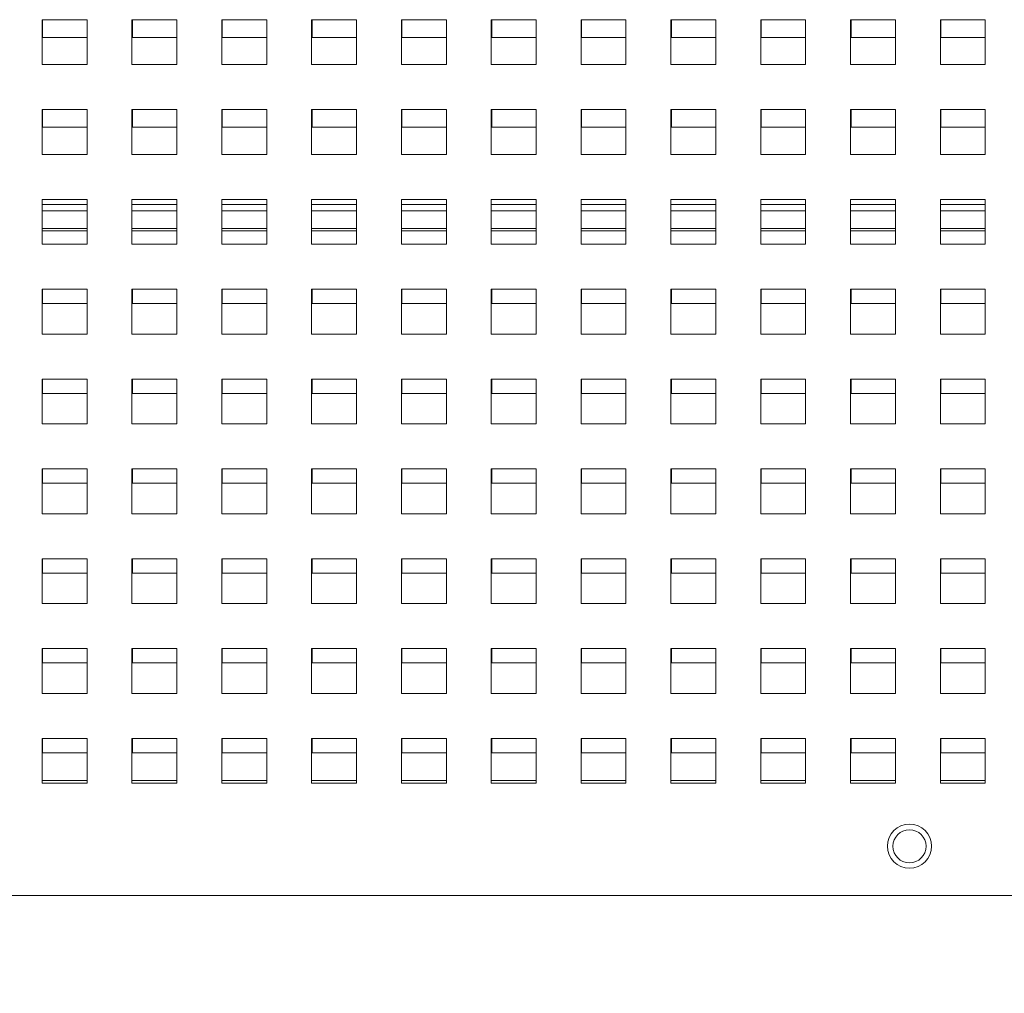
# Paper-space layout '2' of a CAD drawing. Header units: inches. Extents: x 1 to 109, y 1 to 85.
# Tile 12 of 66: x 50.43 to 54.82, y 15.37 to 19.7. Entities that reach past the tile are written whole.
import ezdxf

# ---------------------------------------------------------------- set-up
doc = ezdxf.new("R2010")
doc.units = ezdxf.units.IN
doc.header["$MEASUREMENT"] = 0
doc.styles.add('SLDTEXTSTYLE0', font='GOTHIC.TTF', dxfattribs={"width": 0.913})
doc.dimstyles.new('SLDDIMSTYLE0', dxfattribs={"dimtxt": 0.625, "dimasz": 0.65, "dimexe": 0, "dimexo": 0.0625, "dimgap": 0.15625, "dimtad": 0, "dimtih": 1, "dimtoh": 1, "dimrnd": 1e-09, "dimzin": 12, "dimdsep": 46, "dimtxsty": 'SLDTEXTSTYLE0', "dimsah": 1, "dimcen": 0.09, "dimadec": 0, "dimazin": 3, "dimtfac": 1, "dimtofl": 0, "dimtmove": 0, "dimatfit": 3, "dimfxl": 1, "dimfrac": 2, "dimtolj": 1, "dimtzin": 12, "dimarcsym": 0})

# ---------------------------------------------------------------- blocks, each defined once
blk = doc.blocks.new('_D_38')
at = {"color": 7, "linetype": 'Continuous', "lineweight": 0, "ltscale": 5}
for p, q in [((39.9948, 19.3939), (39.9948, 13.6258)), ((57.6703, 19.395), (57.6703, 13.6258)), ((39.9948, 14.2508), (46.5421, 14.2508)), ((57.6703, 14.2508), (51.1532, 14.2508))]:
    blk.add_line(p, q, dxfattribs=at)
for points in [[(39.9948, 14.2508), (40.6448, 14.1508), (40.6448, 14.3508)], [(57.6703, 14.2508), (57.0203, 14.3508), (57.0203, 14.1508)]]:
    blk.add_solid(points, dxfattribs=at)
at = {"color": 7, "linetype": 'Continuous', "lineweight": 0, "ltscale": 5, "char_height": 0.625, "attachment_point": 1, "style": 'SLDTEXTSTYLE0'}
for s, insert in [('17.68', (47.8086, 15.0492)), ('MTG WIDTH', (46.5421, 14.057))]:
    blk.add_mtext(s, dxfattribs=dict(at, insert=insert))

psp = doc.layouts.new('2')

# ---------------------------------------------------------------- linework, layer by layer
at = {"color": 7, "linetype": 'Continuous', "lineweight": 15, "ltscale": 5}
for p, q in [((50.7325, 19.7039), (50.5325, 19.7039)), ((50.5325, 19.7039), (50.5325, 19.5039)), ((50.5348, 19.7039), (50.5348, 19.6251)), ((50.7325, 19.5039), (50.7325, 19.7039)), ((51.1325, 19.7039), (50.9325, 19.7039)), ((50.9325, 19.7039), (50.9325, 19.5039)), ((50.9348, 19.7039), (50.9348, 19.6251)), ((51.1325, 19.5039), (51.1325, 19.7039)), ((51.5325, 19.7039), (51.3325, 19.7039)), ((51.3325, 19.7039), (51.3325, 19.5039)), ((51.3348, 19.7039), (51.3348, 19.6251)), ((51.5325, 19.5039), (51.5325, 19.7039)), ((51.9325, 19.7039), (51.7325, 19.7039)), ((51.7325, 19.7039), (51.7325, 19.5039)), ((51.7348, 19.7039), (51.7348, 19.6251)), ((51.9325, 19.5039), (51.9325, 19.7039)), ((52.3325, 19.7039), (52.1325, 19.7039)), ((52.1325, 19.7039), (52.1325, 19.5039)), ((52.1348, 19.7039), (52.1348, 19.6251)), ((52.3325, 19.5039), (52.3325, 19.7039)), ((52.7325, 19.7039), (52.5325, 19.7039)), ((52.5325, 19.7039), (52.5325, 19.5039)), ((52.5348, 19.7039), (52.5348, 19.6251)), ((52.7325, 19.5039), (52.7325, 19.7039)), ((53.1325, 19.7039), (52.9325, 19.7039)), ((52.9325, 19.7039), (52.9325, 19.5039)), ((52.9348, 19.7039), (52.9348, 19.6251)), ((53.1325, 19.5039), (53.1325, 19.7039)), ((53.5325, 19.7039), (53.3325, 19.7039)), ((53.3325, 19.7039), (53.3325, 19.5039)), ((53.3348, 19.7039), (53.3348, 19.6251)), ((53.5325, 19.5039), (53.5325, 19.7039)), ((53.9325, 19.7039), (53.7325, 19.7039)), ((53.7325, 19.7039), (53.7325, 19.5039)), ((53.7348, 19.7039), (53.7348, 19.6251)), ((53.9325, 19.5039), (53.9325, 19.7039)), ((54.3325, 19.7039), (54.1325, 19.7039)), ((54.1325, 19.7039), (54.1325, 19.5039)), ((54.1348, 19.7039), (54.1348, 19.6251)), ((54.3325, 19.5039), (54.3325, 19.7039)), ((54.7325, 19.7039), (54.5325, 19.7039)), ((54.5325, 19.7039), (54.5325, 19.5039)), ((54.5348, 19.7039), (54.5348, 19.6251)), ((54.7325, 19.5039), (54.7325, 19.7039)), ((50.5348, 19.6251), (50.7325, 19.6251)), ((50.9348, 19.6251), (51.1325, 19.6251)), ((51.3348, 19.6251), (51.5325, 19.6251)), ((51.7348, 19.6251), (51.9325, 19.6251)), ((52.1348, 19.6251), (52.3325, 19.6251)), ((52.5348, 19.6251), (52.7325, 19.6251)), ((52.9348, 19.6251), (53.1325, 19.6251)), ((53.3348, 19.6251), (53.5325, 19.6251)), ((53.7348, 19.6251), (53.9325, 19.6251)), ((54.1348, 19.6251), (54.3325, 19.6251)), ((54.5348, 19.6251), (54.7325, 19.6251)), ((50.5325, 19.5039), (50.7325, 19.5039)), ((50.9325, 19.5039), (51.1325, 19.5039)), ((51.3325, 19.5039), (51.5325, 19.5039)), ((51.7325, 19.5039), (51.9325, 19.5039)), ((52.1325, 19.5039), (52.3325, 19.5039)), ((52.5325, 19.5039), (52.7325, 19.5039)), ((52.9325, 19.5039), (53.1325, 19.5039)), ((53.3325, 19.5039), (53.5325, 19.5039)), ((53.7325, 19.5039), (53.9325, 19.5039)), ((54.1325, 19.5039), (54.3325, 19.5039)), ((54.5325, 19.5039), (54.7325, 19.5039)), ((50.7325, 19.3039), (50.5325, 19.3039)), ((50.5325, 19.3039), (50.5325, 19.1039)), ((50.5348, 19.3039), (50.5348, 19.2251)), ((50.7325, 19.1039), (50.7325, 19.3039)), ((51.1325, 19.3039), (50.9325, 19.3039)), ((50.9325, 19.3039), (50.9325, 19.1039)), ((50.9348, 19.3039), (50.9348, 19.2251)), ((51.1325, 19.1039), (51.1325, 19.3039)), ((51.5325, 19.3039), (51.3325, 19.3039)), ((51.3325, 19.3039), (51.3325, 19.1039)), ((51.3348, 19.3039), (51.3348, 19.2251)), ((51.5325, 19.1039), (51.5325, 19.3039)), ((51.9325, 19.3039), (51.7325, 19.3039)), ((51.7325, 19.3039), (51.7325, 19.1039)), ((51.7348, 19.3039), (51.7348, 19.2251)), ((51.9325, 19.1039), (51.9325, 19.3039)), ((52.3325, 19.3039), (52.1325, 19.3039)), ((52.1325, 19.3039), (52.1325, 19.1039)), ((52.1348, 19.3039), (52.1348, 19.2251)), ((52.3325, 19.1039), (52.3325, 19.3039)), ((52.7325, 19.3039), (52.5325, 19.3039)), ((52.5325, 19.3039), (52.5325, 19.1039)), ((52.5348, 19.3039), (52.5348, 19.2251)), ((52.7325, 19.1039), (52.7325, 19.3039)), ((53.1325, 19.3039), (52.9325, 19.3039)), ((52.9325, 19.3039), (52.9325, 19.1039)), ((52.9348, 19.3039), (52.9348, 19.2251)), ((53.1325, 19.1039), (53.1325, 19.3039)), ((53.5325, 19.3039), (53.3325, 19.3039)), ((53.3325, 19.3039), (53.3325, 19.1039)), ((53.3348, 19.3039), (53.3348, 19.2251)), ((53.5325, 19.1039), (53.5325, 19.3039)), ((53.9325, 19.3039), (53.7325, 19.3039)), ((53.7325, 19.3039), (53.7325, 19.1039)), ((53.7348, 19.3039), (53.7348, 19.2251)), ((53.9325, 19.1039), (53.9325, 19.3039)), ((54.3325, 19.3039), (54.1325, 19.3039)), ((54.1325, 19.3039), (54.1325, 19.1039)), ((54.1348, 19.3039), (54.1348, 19.2251)), ((54.3325, 19.1039), (54.3325, 19.3039)), ((54.7325, 19.3039), (54.5325, 19.3039)), ((54.5325, 19.3039), (54.5325, 19.1039)), ((54.5348, 19.3039), (54.5348, 19.2251)), ((54.7325, 19.1039), (54.7325, 19.3039)), ((50.5348, 19.2251), (50.7325, 19.2251)), ((50.9348, 19.2251), (51.1325, 19.2251)), ((51.3348, 19.2251), (51.5325, 19.2251)), ((51.7348, 19.2251), (51.9325, 19.2251)), ((52.1348, 19.2251), (52.3325, 19.2251)), ((52.5348, 19.2251), (52.7325, 19.2251)), ((52.9348, 19.2251), (53.1325, 19.2251)), ((53.3348, 19.2251), (53.5325, 19.2251)), ((53.7348, 19.2251), (53.9325, 19.2251)), ((54.1348, 19.2251), (54.3325, 19.2251)), ((54.5348, 19.2251), (54.7325, 19.2251)), ((50.5325, 19.1039), (50.7325, 19.1039)), ((50.9325, 19.1039), (51.1325, 19.1039)), ((51.3325, 19.1039), (51.5325, 19.1039)), ((51.7325, 19.1039), (51.9325, 19.1039)), ((52.1325, 19.1039), (52.3325, 19.1039)), ((52.5325, 19.1039), (52.7325, 19.1039)), ((52.9325, 19.1039), (53.1325, 19.1039)), ((53.3325, 19.1039), (53.5325, 19.1039)), ((53.7325, 19.1039), (53.9325, 19.1039)), ((54.1325, 19.1039), (54.3325, 19.1039)), ((54.5325, 19.1039), (54.7325, 19.1039)), ((50.7325, 18.9039), (50.5325, 18.9039)), ((50.5325, 18.9039), (50.5325, 18.7039)), ((50.7325, 18.7039), (50.7325, 18.9039)), ((51.1325, 18.9039), (50.9325, 18.9039)), ((50.9325, 18.9039), (50.9325, 18.7039)), ((51.1325, 18.7039), (51.1325, 18.9039)), ((51.5325, 18.9039), (51.3325, 18.9039)), ((51.3325, 18.9039), (51.3325, 18.7039)), ((51.5325, 18.7039), (51.5325, 18.9039)), ((51.9325, 18.9039), (51.7325, 18.9039)), ((51.7325, 18.9039), (51.7325, 18.7039)), ((51.9325, 18.7039), (51.9325, 18.9039)), ((52.3325, 18.9039), (52.1325, 18.9039)), ((52.1325, 18.9039), (52.1325, 18.7039)), ((52.3325, 18.7039), (52.3325, 18.9039)), ((52.7325, 18.9039), (52.5325, 18.9039)), ((52.5325, 18.9039), (52.5325, 18.7039)), ((52.7325, 18.7039), (52.7325, 18.9039)), ((53.1325, 18.9039), (52.9325, 18.9039)), ((52.9325, 18.9039), (52.9325, 18.7039)), ((53.1325, 18.7039), (53.1325, 18.9039)), ((53.5325, 18.9039), (53.3325, 18.9039)), ((53.3325, 18.9039), (53.3325, 18.7039)), ((53.5325, 18.7039), (53.5325, 18.9039)), ((53.9325, 18.9039), (53.7325, 18.9039)), ((53.7325, 18.9039), (53.7325, 18.7039)), ((53.9325, 18.7039), (53.9325, 18.9039)), ((54.3325, 18.9039), (54.1325, 18.9039)), ((54.1325, 18.9039), (54.1325, 18.7039)), ((54.3325, 18.7039), (54.3325, 18.9039)), ((54.7325, 18.9039), (54.5325, 18.9039)), ((54.5325, 18.9039), (54.5325, 18.7039)), ((54.7325, 18.7039), (54.7325, 18.9039)), ((50.5325, 18.7641), (50.7325, 18.7641)), ((50.9325, 18.7641), (51.1325, 18.7641)), ((51.3325, 18.7641), (51.5325, 18.7641)), ((51.7325, 18.7641), (51.9325, 18.7641)), ((52.1325, 18.7641), (52.3325, 18.7641)), ((52.5325, 18.7641), (52.7325, 18.7641)), ((52.9325, 18.7641), (53.1325, 18.7641)), ((53.3325, 18.7641), (53.5325, 18.7641)), ((53.7325, 18.7641), (53.9325, 18.7641)), ((54.1325, 18.7641), (54.3325, 18.7641)), ((54.5325, 18.7641), (54.7325, 18.7641)), ((50.5325, 18.7039), (50.7325, 18.7039)), ((50.9325, 18.7039), (51.1325, 18.7039)), ((51.3325, 18.7039), (51.5325, 18.7039)), ((51.7325, 18.7039), (51.9325, 18.7039)), ((52.1325, 18.7039), (52.3325, 18.7039)), ((52.5325, 18.7039), (52.7325, 18.7039)), ((52.9325, 18.7039), (53.1325, 18.7039)), ((53.3325, 18.7039), (53.5325, 18.7039)), ((53.7325, 18.7039), (53.9325, 18.7039)), ((54.1325, 18.7039), (54.3325, 18.7039)), ((54.5325, 18.7039), (54.7325, 18.7039)), ((50.7325, 18.5039), (50.5325, 18.5039)), ((50.5325, 18.5039), (50.5325, 18.3039)), ((50.5348, 18.5039), (50.5348, 18.4401)), ((50.7325, 18.3039), (50.7325, 18.5039)), ((51.1325, 18.5039), (50.9325, 18.5039)), ((50.9325, 18.5039), (50.9325, 18.3039)), ((50.9348, 18.5039), (50.9348, 18.4401)), ((51.1325, 18.3039), (51.1325, 18.5039)), ((51.5325, 18.5039), (51.3325, 18.5039)), ((51.3325, 18.5039), (51.3325, 18.3039)), ((51.3348, 18.5039), (51.3348, 18.4401)), ((51.5325, 18.3039), (51.5325, 18.5039)), ((51.9325, 18.5039), (51.7325, 18.5039)), ((51.7325, 18.5039), (51.7325, 18.3039)), ((51.7348, 18.5039), (51.7348, 18.4401)), ((51.9325, 18.3039), (51.9325, 18.5039)), ((52.3325, 18.5039), (52.1325, 18.5039)), ((52.1325, 18.5039), (52.1325, 18.3039)), ((52.1348, 18.5039), (52.1348, 18.4401)), ((52.3325, 18.3039), (52.3325, 18.5039)), ((52.7325, 18.5039), (52.5325, 18.5039)), ((52.5325, 18.5039), (52.5325, 18.3039)), ((52.5348, 18.5039), (52.5348, 18.4401)), ((52.7325, 18.3039), (52.7325, 18.5039)), ((53.1325, 18.5039), (52.9325, 18.5039)), ((52.9325, 18.5039), (52.9325, 18.3039)), ((52.9348, 18.5039), (52.9348, 18.4401)), ((53.1325, 18.3039), (53.1325, 18.5039)), ((53.5325, 18.5039), (53.3325, 18.5039)), ((53.3325, 18.5039), (53.3325, 18.3039)), ((53.3348, 18.5039), (53.3348, 18.4401)), ((53.5325, 18.3039), (53.5325, 18.5039)), ((53.9325, 18.5039), (53.7325, 18.5039)), ((53.7325, 18.5039), (53.7325, 18.3039)), ((53.7348, 18.5039), (53.7348, 18.4401)), ((53.9325, 18.3039), (53.9325, 18.5039)), ((54.3325, 18.5039), (54.1325, 18.5039)), ((54.1325, 18.5039), (54.1325, 18.3039)), ((54.1348, 18.5039), (54.1348, 18.4401)), ((54.3325, 18.3039), (54.3325, 18.5039)), ((54.7325, 18.5039), (54.5325, 18.5039)), ((54.5325, 18.5039), (54.5325, 18.3039)), ((54.5348, 18.5039), (54.5348, 18.4401)), ((54.7325, 18.3039), (54.7325, 18.5039)), ((50.5348, 18.4401), (50.7325, 18.4401)), ((50.9348, 18.4401), (51.1325, 18.4401)), ((51.3348, 18.4401), (51.5325, 18.4401)), ((51.7348, 18.4401), (51.9325, 18.4401)), ((52.1348, 18.4401), (52.3325, 18.4401)), ((52.5348, 18.4401), (52.7325, 18.4401)), ((52.9348, 18.4401), (53.1325, 18.4401)), ((53.3348, 18.4401), (53.5325, 18.4401)), ((53.7348, 18.4401), (53.9325, 18.4401)), ((54.1348, 18.4401), (54.3325, 18.4401)), ((54.5348, 18.4401), (54.7325, 18.4401)), ((50.5325, 18.3039), (50.7325, 18.3039)), ((50.9325, 18.3039), (51.1325, 18.3039)), ((51.3325, 18.3039), (51.5325, 18.3039)), ((51.7325, 18.3039), (51.9325, 18.3039)), ((52.1325, 18.3039), (52.3325, 18.3039)), ((52.5325, 18.3039), (52.7325, 18.3039)), ((52.9325, 18.3039), (53.1325, 18.3039)), ((53.3325, 18.3039), (53.5325, 18.3039)), ((53.7325, 18.3039), (53.9325, 18.3039)), ((54.1325, 18.3039), (54.3325, 18.3039)), ((54.5325, 18.3039), (54.7325, 18.3039)), ((50.7325, 18.1039), (50.5325, 18.1039)), ((50.5325, 18.1039), (50.5325, 17.9039)), ((50.5348, 18.1039), (50.5348, 18.0401)), ((50.7325, 17.9039), (50.7325, 18.1039)), ((51.1325, 18.1039), (50.9325, 18.1039)), ((50.9325, 18.1039), (50.9325, 17.9039)), ((50.9348, 18.1039), (50.9348, 18.0401)), ((51.1325, 17.9039), (51.1325, 18.1039)), ((51.5325, 18.1039), (51.3325, 18.1039)), ((51.3325, 18.1039), (51.3325, 17.9039)), ((51.3348, 18.1039), (51.3348, 18.0401)), ((51.5325, 17.9039), (51.5325, 18.1039)), ((51.9325, 18.1039), (51.7325, 18.1039)), ((51.7325, 18.1039), (51.7325, 17.9039)), ((51.7348, 18.1039), (51.7348, 18.0401)), ((51.9325, 17.9039), (51.9325, 18.1039)), ((52.3325, 18.1039), (52.1325, 18.1039)), ((52.1325, 18.1039), (52.1325, 17.9039)), ((52.1348, 18.1039), (52.1348, 18.0401)), ((52.3325, 17.9039), (52.3325, 18.1039)), ((52.7325, 18.1039), (52.5325, 18.1039)), ((52.5325, 18.1039), (52.5325, 17.9039)), ((52.5348, 18.1039), (52.5348, 18.0401)), ((52.7325, 17.9039), (52.7325, 18.1039)), ((53.1325, 18.1039), (52.9325, 18.1039)), ((52.9325, 18.1039), (52.9325, 17.9039)), ((52.9348, 18.1039), (52.9348, 18.0401)), ((53.1325, 17.9039), (53.1325, 18.1039)), ((53.5325, 18.1039), (53.3325, 18.1039)), ((53.3325, 18.1039), (53.3325, 17.9039)), ((53.3348, 18.1039), (53.3348, 18.0401)), ((53.5325, 17.9039), (53.5325, 18.1039)), ((53.9325, 18.1039), (53.7325, 18.1039)), ((53.7325, 18.1039), (53.7325, 17.9039)), ((53.7348, 18.1039), (53.7348, 18.0401)), ((53.9325, 17.9039), (53.9325, 18.1039)), ((54.3325, 18.1039), (54.1325, 18.1039)), ((54.1325, 18.1039), (54.1325, 17.9039)), ((54.1348, 18.1039), (54.1348, 18.0401)), ((54.3325, 17.9039), (54.3325, 18.1039)), ((54.7325, 18.1039), (54.5325, 18.1039)), ((54.5325, 18.1039), (54.5325, 17.9039)), ((54.5348, 18.1039), (54.5348, 18.0401)), ((54.7325, 17.9039), (54.7325, 18.1039)), ((50.5348, 18.0401), (50.7325, 18.0401)), ((50.9348, 18.0401), (51.1325, 18.0401)), ((51.3348, 18.0401), (51.5325, 18.0401)), ((51.7348, 18.0401), (51.9325, 18.0401)), ((52.1348, 18.0401), (52.3325, 18.0401)), ((52.5348, 18.0401), (52.7325, 18.0401)), ((52.9348, 18.0401), (53.1325, 18.0401)), ((53.3348, 18.0401), (53.5325, 18.0401)), ((53.7348, 18.0401), (53.9325, 18.0401)), ((54.1348, 18.0401), (54.3325, 18.0401)), ((54.5348, 18.0401), (54.7325, 18.0401)), ((50.5325, 17.9039), (50.7325, 17.9039)), ((50.9325, 17.9039), (51.1325, 17.9039)), ((51.3325, 17.9039), (51.5325, 17.9039)), ((51.7325, 17.9039), (51.9325, 17.9039)), ((52.1325, 17.9039), (52.3325, 17.9039)), ((52.5325, 17.9039), (52.7325, 17.9039)), ((52.9325, 17.9039), (53.1325, 17.9039)), ((53.3325, 17.9039), (53.5325, 17.9039)), ((53.7325, 17.9039), (53.9325, 17.9039)), ((54.1325, 17.9039), (54.3325, 17.9039)), ((54.5325, 17.9039), (54.7325, 17.9039)), ((50.7325, 17.7039), (50.5325, 17.7039)), ((50.5325, 17.7039), (50.5325, 17.5039)), ((50.5348, 17.7039), (50.5348, 17.6401)), ((50.7325, 17.5039), (50.7325, 17.7039)), ((51.1325, 17.7039), (50.9325, 17.7039)), ((50.9325, 17.7039), (50.9325, 17.5039)), ((50.9348, 17.7039), (50.9348, 17.6401)), ((51.1325, 17.5039), (51.1325, 17.7039)), ((51.5325, 17.7039), (51.3325, 17.7039)), ((51.3325, 17.7039), (51.3325, 17.5039)), ((51.3348, 17.7039), (51.3348, 17.6401)), ((51.5325, 17.5039), (51.5325, 17.7039)), ((51.9325, 17.7039), (51.7325, 17.7039)), ((51.7325, 17.7039), (51.7325, 17.5039)), ((51.7348, 17.7039), (51.7348, 17.6401)), ((51.9325, 17.5039), (51.9325, 17.7039)), ((52.3325, 17.7039), (52.1325, 17.7039)), ((52.1325, 17.7039), (52.1325, 17.5039)), ((52.1348, 17.7039), (52.1348, 17.6401)), ((52.3325, 17.5039), (52.3325, 17.7039)), ((52.7325, 17.7039), (52.5325, 17.7039)), ((52.5325, 17.7039), (52.5325, 17.5039)), ((52.5348, 17.7039), (52.5348, 17.6401)), ((52.7325, 17.5039), (52.7325, 17.7039)), ((53.1325, 17.7039), (52.9325, 17.7039)), ((52.9325, 17.7039), (52.9325, 17.5039)), ((52.9348, 17.7039), (52.9348, 17.6401)), ((53.1325, 17.5039), (53.1325, 17.7039)), ((53.5325, 17.7039), (53.3325, 17.7039)), ((53.3325, 17.7039), (53.3325, 17.5039)), ((53.3348, 17.7039), (53.3348, 17.6401)), ((53.5325, 17.5039), (53.5325, 17.7039)), ((53.9325, 17.7039), (53.7325, 17.7039)), ((53.7325, 17.7039), (53.7325, 17.5039)), ((53.7348, 17.7039), (53.7348, 17.6401)), ((53.9325, 17.5039), (53.9325, 17.7039)), ((54.3325, 17.7039), (54.1325, 17.7039)), ((54.1325, 17.7039), (54.1325, 17.5039)), ((54.1348, 17.7039), (54.1348, 17.6401)), ((54.3325, 17.5039), (54.3325, 17.7039)), ((54.7325, 17.7039), (54.5325, 17.7039)), ((54.5325, 17.7039), (54.5325, 17.5039)), ((54.5348, 17.7039), (54.5348, 17.6401)), ((54.7325, 17.5039), (54.7325, 17.7039)), ((50.5348, 17.6401), (50.7325, 17.6401)), ((50.9348, 17.6401), (51.1325, 17.6401)), ((51.3348, 17.6401), (51.5325, 17.6401)), ((51.7348, 17.6401), (51.9325, 17.6401)), ((52.1348, 17.6401), (52.3325, 17.6401)), ((52.5348, 17.6401), (52.7325, 17.6401)), ((52.9348, 17.6401), (53.1325, 17.6401)), ((53.3348, 17.6401), (53.5325, 17.6401)), ((53.7348, 17.6401), (53.9325, 17.6401)), ((54.1348, 17.6401), (54.3325, 17.6401)), ((54.5348, 17.6401), (54.7325, 17.6401)), ((50.5325, 17.5039), (50.7325, 17.5039)), ((50.9325, 17.5039), (51.1325, 17.5039)), ((51.3325, 17.5039), (51.5325, 17.5039)), ((51.7325, 17.5039), (51.9325, 17.5039)), ((52.1325, 17.5039), (52.3325, 17.5039)), ((52.5325, 17.5039), (52.7325, 17.5039)), ((52.9325, 17.5039), (53.1325, 17.5039)), ((53.3325, 17.5039), (53.5325, 17.5039)), ((53.7325, 17.5039), (53.9325, 17.5039)), ((54.1325, 17.5039), (54.3325, 17.5039)), ((54.5325, 17.5039), (54.7325, 17.5039)), ((50.7325, 17.3039), (50.5325, 17.3039)), ((50.5325, 17.3039), (50.5325, 17.1039)), ((50.5348, 17.3039), (50.5348, 17.2401)), ((50.7325, 17.1039), (50.7325, 17.3039)), ((51.1325, 17.3039), (50.9325, 17.3039)), ((50.9325, 17.3039), (50.9325, 17.1039)), ((50.9348, 17.3039), (50.9348, 17.2401)), ((51.1325, 17.1039), (51.1325, 17.3039)), ((51.5325, 17.3039), (51.3325, 17.3039)), ((51.3325, 17.3039), (51.3325, 17.1039)), ((51.3348, 17.3039), (51.3348, 17.2401)), ((51.5325, 17.1039), (51.5325, 17.3039)), ((51.9325, 17.3039), (51.7325, 17.3039)), ((51.7325, 17.3039), (51.7325, 17.1039)), ((51.7348, 17.3039), (51.7348, 17.2401)), ((51.9325, 17.1039), (51.9325, 17.3039)), ((52.3325, 17.3039), (52.1325, 17.3039)), ((52.1325, 17.3039), (52.1325, 17.1039)), ((52.1348, 17.3039), (52.1348, 17.2401)), ((52.3325, 17.1039), (52.3325, 17.3039)), ((52.7325, 17.3039), (52.5325, 17.3039)), ((52.5325, 17.3039), (52.5325, 17.1039)), ((52.5348, 17.3039), (52.5348, 17.2401)), ((52.7325, 17.1039), (52.7325, 17.3039)), ((53.1325, 17.3039), (52.9325, 17.3039)), ((52.9325, 17.3039), (52.9325, 17.1039)), ((52.9348, 17.3039), (52.9348, 17.2401)), ((53.1325, 17.1039), (53.1325, 17.3039)), ((53.5325, 17.3039), (53.3325, 17.3039)), ((53.3325, 17.3039), (53.3325, 17.1039)), ((53.3348, 17.3039), (53.3348, 17.2401)), ((53.5325, 17.1039), (53.5325, 17.3039)), ((53.9325, 17.3039), (53.7325, 17.3039)), ((53.7325, 17.3039), (53.7325, 17.1039)), ((53.7348, 17.3039), (53.7348, 17.2401)), ((53.9325, 17.1039), (53.9325, 17.3039)), ((54.3325, 17.3039), (54.1325, 17.3039)), ((54.1325, 17.3039), (54.1325, 17.1039)), ((54.1348, 17.3039), (54.1348, 17.2401)), ((54.3325, 17.1039), (54.3325, 17.3039)), ((54.7325, 17.3039), (54.5325, 17.3039)), ((54.5325, 17.3039), (54.5325, 17.1039)), ((54.5348, 17.3039), (54.5348, 17.2401)), ((54.7325, 17.1039), (54.7325, 17.3039)), ((50.5348, 17.2401), (50.7325, 17.2401)), ((50.9348, 17.2401), (51.1325, 17.2401)), ((51.3348, 17.2401), (51.5325, 17.2401)), ((51.7348, 17.2401), (51.9325, 17.2401)), ((52.1348, 17.2401), (52.3325, 17.2401)), ((52.5348, 17.2401), (52.7325, 17.2401)), ((52.9348, 17.2401), (53.1325, 17.2401)), ((53.3348, 17.2401), (53.5325, 17.2401)), ((53.7348, 17.2401), (53.9325, 17.2401)), ((54.1348, 17.2401), (54.3325, 17.2401)), ((54.5348, 17.2401), (54.7325, 17.2401)), ((50.5325, 17.1039), (50.7325, 17.1039)), ((50.9325, 17.1039), (51.1325, 17.1039)), ((51.3325, 17.1039), (51.5325, 17.1039)), ((51.7325, 17.1039), (51.9325, 17.1039)), ((52.1325, 17.1039), (52.3325, 17.1039)), ((52.5325, 17.1039), (52.7325, 17.1039)), ((52.9325, 17.1039), (53.1325, 17.1039)), ((53.3325, 17.1039), (53.5325, 17.1039)), ((53.7325, 17.1039), (53.9325, 17.1039)), ((54.1325, 17.1039), (54.3325, 17.1039)), ((54.5325, 17.1039), (54.7325, 17.1039)), ((50.7325, 16.9039), (50.5325, 16.9039)), ((50.5325, 16.9039), (50.5325, 16.7039)), ((50.5348, 16.9039), (50.5348, 16.8401)), ((50.7325, 16.7039), (50.7325, 16.9039)), ((51.1325, 16.9039), (50.9325, 16.9039)), ((50.9325, 16.9039), (50.9325, 16.7039)), ((50.9348, 16.9039), (50.9348, 16.8401)), ((51.1325, 16.7039), (51.1325, 16.9039)), ((51.5325, 16.9039), (51.3325, 16.9039)), ((51.3325, 16.9039), (51.3325, 16.7039)), ((51.3348, 16.9039), (51.3348, 16.8401)), ((51.5325, 16.7039), (51.5325, 16.9039)), ((51.9325, 16.9039), (51.7325, 16.9039)), ((51.7325, 16.9039), (51.7325, 16.7039)), ((51.7348, 16.9039), (51.7348, 16.8401)), ((51.9325, 16.7039), (51.9325, 16.9039)), ((52.3325, 16.9039), (52.1325, 16.9039)), ((52.1325, 16.9039), (52.1325, 16.7039)), ((52.1348, 16.9039), (52.1348, 16.8401)), ((52.3325, 16.7039), (52.3325, 16.9039)), ((52.7325, 16.9039), (52.5325, 16.9039)), ((52.5325, 16.9039), (52.5325, 16.7039)), ((52.5348, 16.9039), (52.5348, 16.8401)), ((52.7325, 16.7039), (52.7325, 16.9039)), ((53.1325, 16.9039), (52.9325, 16.9039)), ((52.9325, 16.9039), (52.9325, 16.7039)), ((52.9348, 16.9039), (52.9348, 16.8401)), ((53.1325, 16.7039), (53.1325, 16.9039)), ((53.5325, 16.9039), (53.3325, 16.9039)), ((53.3325, 16.9039), (53.3325, 16.7039)), ((53.3348, 16.9039), (53.3348, 16.8401)), ((53.5325, 16.7039), (53.5325, 16.9039)), ((53.9325, 16.9039), (53.7325, 16.9039)), ((53.7325, 16.9039), (53.7325, 16.7039)), ((53.7348, 16.9039), (53.7348, 16.8401)), ((53.9325, 16.7039), (53.9325, 16.9039)), ((54.3325, 16.9039), (54.1325, 16.9039)), ((54.1325, 16.9039), (54.1325, 16.7039)), ((54.1348, 16.9039), (54.1348, 16.8401)), ((54.3325, 16.7039), (54.3325, 16.9039)), ((54.7325, 16.9039), (54.5325, 16.9039)), ((54.5325, 16.9039), (54.5325, 16.7039)), ((54.5348, 16.9039), (54.5348, 16.8401)), ((54.7325, 16.7039), (54.7325, 16.9039)), ((50.5348, 16.8401), (50.7325, 16.8401)), ((50.9348, 16.8401), (51.1325, 16.8401)), ((51.3348, 16.8401), (51.5325, 16.8401)), ((51.7348, 16.8401), (51.9325, 16.8401)), ((52.1348, 16.8401), (52.3325, 16.8401)), ((52.5348, 16.8401), (52.7325, 16.8401)), ((52.9348, 16.8401), (53.1325, 16.8401)), ((53.3348, 16.8401), (53.5325, 16.8401)), ((53.7348, 16.8401), (53.9325, 16.8401)), ((54.1348, 16.8401), (54.3325, 16.8401)), ((54.5348, 16.8401), (54.7325, 16.8401)), ((50.5325, 16.7039), (50.7325, 16.7039)), ((50.9325, 16.7039), (51.1325, 16.7039)), ((51.3325, 16.7039), (51.5325, 16.7039)), ((51.7325, 16.7039), (51.9325, 16.7039)), ((52.1325, 16.7039), (52.3325, 16.7039)), ((52.5325, 16.7039), (52.7325, 16.7039)), ((52.9325, 16.7039), (53.1325, 16.7039)), ((53.3325, 16.7039), (53.5325, 16.7039)), ((53.7325, 16.7039), (53.9325, 16.7039)), ((54.1325, 16.7039), (54.3325, 16.7039)), ((54.5325, 16.7039), (54.7325, 16.7039)), ((50.7325, 16.5039), (50.5325, 16.5039)), ((50.5325, 16.5039), (50.5325, 16.3039)), ((50.5348, 16.5039), (50.5348, 16.4401)), ((50.7325, 16.3039), (50.7325, 16.5039)), ((51.1325, 16.5039), (50.9325, 16.5039)), ((50.9325, 16.5039), (50.9325, 16.3039)), ((50.9348, 16.5039), (50.9348, 16.4401)), ((51.1325, 16.3039), (51.1325, 16.5039)), ((51.5325, 16.5039), (51.3325, 16.5039)), ((51.3325, 16.5039), (51.3325, 16.3039)), ((51.3348, 16.5039), (51.3348, 16.4401)), ((51.5325, 16.3039), (51.5325, 16.5039)), ((51.9325, 16.5039), (51.7325, 16.5039)), ((51.7325, 16.5039), (51.7325, 16.3039)), ((51.7348, 16.5039), (51.7348, 16.4401)), ((51.9325, 16.3039), (51.9325, 16.5039)), ((52.3325, 16.5039), (52.1325, 16.5039)), ((52.1325, 16.5039), (52.1325, 16.3039)), ((52.1348, 16.5039), (52.1348, 16.4401)), ((52.3325, 16.3039), (52.3325, 16.5039)), ((52.7325, 16.5039), (52.5325, 16.5039)), ((52.5325, 16.5039), (52.5325, 16.3039)), ((52.5348, 16.5039), (52.5348, 16.4401)), ((52.7325, 16.3039), (52.7325, 16.5039)), ((53.1325, 16.5039), (52.9325, 16.5039)), ((52.9325, 16.5039), (52.9325, 16.3039)), ((52.9348, 16.5039), (52.9348, 16.4401)), ((53.1325, 16.3039), (53.1325, 16.5039)), ((53.5325, 16.5039), (53.3325, 16.5039)), ((53.3325, 16.5039), (53.3325, 16.3039)), ((53.3348, 16.5039), (53.3348, 16.4401)), ((53.5325, 16.3039), (53.5325, 16.5039)), ((53.9325, 16.5039), (53.7325, 16.5039)), ((53.7325, 16.5039), (53.7325, 16.3039)), ((53.7348, 16.5039), (53.7348, 16.4401)), ((53.9325, 16.3039), (53.9325, 16.5039)), ((54.3325, 16.5039), (54.1325, 16.5039)), ((54.1325, 16.5039), (54.1325, 16.3039)), ((54.1348, 16.5039), (54.1348, 16.4401)), ((54.3325, 16.3039), (54.3325, 16.5039)), ((54.7325, 16.5039), (54.5325, 16.5039)), ((54.5325, 16.5039), (54.5325, 16.3039)), ((54.5348, 16.5039), (54.5348, 16.4401)), ((54.7325, 16.3039), (54.7325, 16.5039)), ((50.5348, 16.4401), (50.7325, 16.4401)), ((50.9348, 16.4401), (51.1325, 16.4401)), ((51.3348, 16.4401), (51.5325, 16.4401)), ((51.7348, 16.4401), (51.9325, 16.4401)), ((52.1348, 16.4401), (52.3325, 16.4401)), ((52.5348, 16.4401), (52.7325, 16.4401)), ((52.9348, 16.4401), (53.1325, 16.4401)), ((53.3348, 16.4401), (53.5325, 16.4401)), ((53.7348, 16.4401), (53.9325, 16.4401)), ((54.1348, 16.4401), (54.3325, 16.4401)), ((54.5348, 16.4401), (54.7325, 16.4401)), ((50.5325, 16.3166), (50.7325, 16.3166)), ((50.9325, 16.3166), (51.1325, 16.3166)), ((51.3325, 16.3166), (51.5325, 16.3166)), ((51.7325, 16.3166), (51.9325, 16.3166)), ((52.1325, 16.3166), (52.3325, 16.3166)), ((52.5325, 16.3166), (52.7325, 16.3166)), ((52.9325, 16.3166), (53.1325, 16.3166)), ((53.3325, 16.3166), (53.5325, 16.3166)), ((53.7325, 16.3166), (53.9325, 16.3166)), ((54.1325, 16.3166), (54.3325, 16.3166)), ((54.5325, 16.3166), (54.7325, 16.3166)), ((50.5325, 16.3039), (50.7325, 16.3039)), ((50.9325, 16.3039), (51.1325, 16.3039)), ((51.3325, 16.3039), (51.5325, 16.3039)), ((51.7325, 16.3039), (51.9325, 16.3039)), ((52.1325, 16.3039), (52.3325, 16.3039)), ((52.5325, 16.3039), (52.7325, 16.3039)), ((52.9325, 16.3039), (53.1325, 16.3039)), ((53.3325, 16.3039), (53.5325, 16.3039)), ((53.7325, 16.3039), (53.9325, 16.3039)), ((54.1325, 16.3039), (54.3325, 16.3039)), ((54.5325, 16.3039), (54.7325, 16.3039)), ((57.3748, 15.8039), (40.2898, 15.8039))]:
    psp.add_line(p, q, dxfattribs=at)
at = {"color": 8, "linetype": 'Continuous', "lineweight": 15, "ltscale": 5}
for p, q in [((50.7325, 18.8814), (50.5325, 18.8814)), ((51.1325, 18.8814), (50.9325, 18.8814)), ((51.5325, 18.8814), (51.3325, 18.8814)), ((51.9325, 18.8814), (51.7325, 18.8814)), ((52.3325, 18.8814), (52.1325, 18.8814)), ((52.7325, 18.8814), (52.5325, 18.8814)), ((53.1325, 18.8814), (52.9325, 18.8814)), ((53.5325, 18.8814), (53.3325, 18.8814)), ((53.9325, 18.8814), (53.7325, 18.8814)), ((54.3325, 18.8814), (54.1325, 18.8814)), ((54.7325, 18.8814), (54.5325, 18.8814)), ((50.5325, 18.8529), (50.7325, 18.8529)), ((50.9325, 18.8529), (51.1325, 18.8529)), ((51.3325, 18.8529), (51.5325, 18.8529)), ((51.7325, 18.8529), (51.9325, 18.8529)), ((52.1325, 18.8529), (52.3325, 18.8529)), ((52.5325, 18.8529), (52.7325, 18.8529)), ((52.9325, 18.8529), (53.1325, 18.8529)), ((53.3325, 18.8529), (53.5325, 18.8529)), ((53.7325, 18.8529), (53.9325, 18.8529)), ((54.1325, 18.8529), (54.3325, 18.8529)), ((54.5325, 18.8529), (54.7325, 18.8529)), ((50.5325, 18.7741), (50.7325, 18.7741)), ((50.9325, 18.7741), (51.1325, 18.7741)), ((51.3325, 18.7741), (51.5325, 18.7741)), ((51.7325, 18.7741), (51.9325, 18.7741)), ((52.1325, 18.7741), (52.3325, 18.7741)), ((52.5325, 18.7741), (52.7325, 18.7741)), ((52.9325, 18.7741), (53.1325, 18.7741)), ((53.3325, 18.7741), (53.5325, 18.7741)), ((53.7325, 18.7741), (53.9325, 18.7741)), ((54.1325, 18.7741), (54.3325, 18.7741)), ((54.5325, 18.7741), (54.7325, 18.7741))]:
    psp.add_line(p, q, dxfattribs=at)
at = {"color": 7, "linetype": 'Continuous', "lineweight": 15, "ltscale": 25}
for centre, radius in [((54.395, 16.0239), 0.098), ((54.3948, 16.0236), 0.0738)]:
    psp.add_circle(centre, radius, dxfattribs=at)

# ---------------------------------------------------------------- dimensions: what is measured, and where the dimension line sits
at = {"color": 7, "linetype": 'Continuous', "lineweight": 0, "ltscale": 5}
dim = psp.add_linear_dim(base=(57.6703, 14.2508), p1=(39.9948, 19.6439), p2=(57.6703, 19.645), text='<>\\PMTG WIDTH', dimstyle='SLDDIMSTYLE0', dxfattribs=at)
dim.commit()
dim.dimension.update_dxf_attribs({"geometry": '_D_38', "text_midpoint": (48.8477, 14.2508), "dimtype": 160})

doc.saveas('drawing.dxf')
